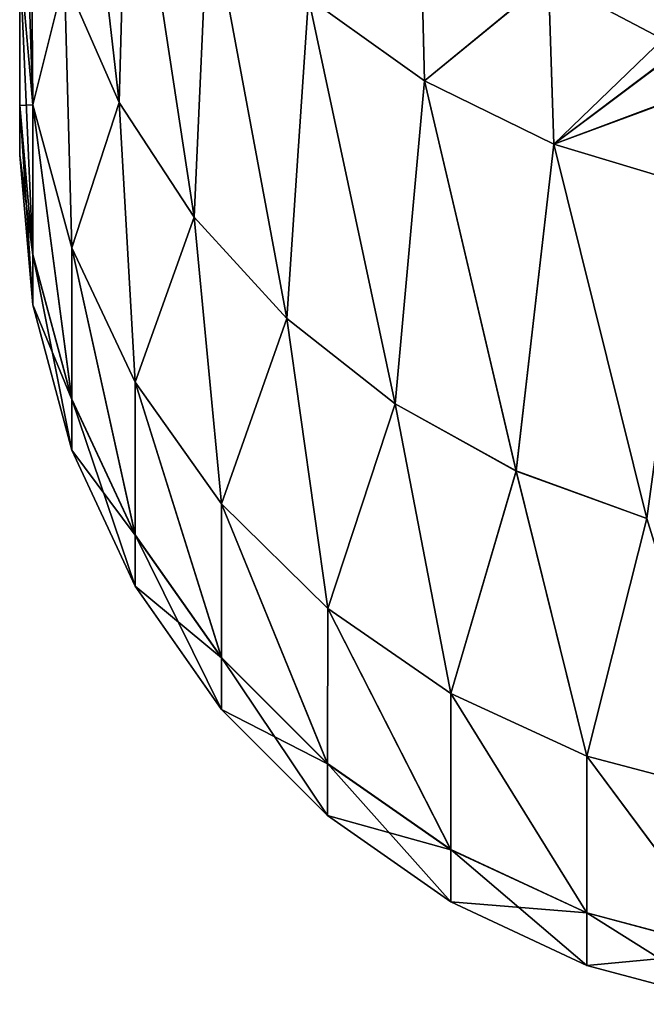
# Model space of a CAD drawing. Header units: metres. Extents: x -37.4 to 37.6, y -35 to 35.
# Tile 1 of 256: x -37.375 to -36.648, y -17.285 to -16.143. Entities that reach past the tile are written whole.
import ezdxf

# ---------------------------------------------------------------- set-up
doc = ezdxf.new("R2010")
doc.units = ezdxf.units.M
doc.layers.add('solid_506616_SW0001', color=7, linetype='CONTINUOUS')

msp = doc.modelspace()

# ---------------------------------------------------------------- linework, layer by layer
at = {"layer": 'solid_506616_SW0001'}
for points in [[(-37.375, -16.242535, -137.667511), (-37.375, 16.299999, -136.301376), (-37.375, 16.242304, -137.670242)], [(-37.375, -16.299999, -136.29863), (-37.375, 16.242535, -134.932495), (-37.375, 16.299999, -136.301376)], [(-37.375, -16.242535, -137.667511), (-37.375, -16.299999, -136.29863), (-37.375, 16.299999, -136.301376)], [(-37.375, -16.242304, -134.929764), (-37.375, -16.070547, -133.574646), (-37.375, 16.242535, -134.932495)], [(-37.375, -16.299999, -136.29863), (-37.375, -16.242304, -134.929764), (-37.375, 16.242535, -134.932495)], [(-37.375, -16.242535, -137.667511), (-37.375, 16.242304, -137.670242), (-37.375, 16.070547, -139.025345)], [(-37.375, -16.070547, -139.025345), (-37.375, -16.242535, -137.667511), (-37.375, 16.070547, -139.025345)], [(-37.259438, -16.239193, -132.060608), (-37.318653, -15.72131, -130.68689), (-37.323074, -16.094582, -132.094833)], [(-37.318657, -15.721318, -141.913101), (-37.259438, -16.239199, -140.539383), (-37.323074, -16.094585, -140.505142)], [(-37.318657, -15.721318, -141.913101), (-37.249722, -15.867829, -141.959534), (-37.259438, -16.239199, -140.539383)], [(-37.259438, -16.239193, -132.060608), (-37.249722, -15.86782, -130.640442), (-37.318653, -15.72131, -130.68689)], [(-37.359806, -16.241755, -133.545609), (-37.375, -15.784718, -132.165634), (-37.375, -16.070547, -133.574646)], [(-37.359806, -16.241755, -133.545609), (-37.361935, -15.94188, -132.130966), (-37.375, -15.784718, -132.165634)], [(-37.172691, -16.371937, -132.02919), (-37.249722, -15.86782, -130.640442), (-37.259438, -16.239193, -132.060608)], [(-37.249722, -15.867829, -141.959534), (-37.172688, -16.371943, -140.570801), (-37.259438, -16.239199, -140.539383)], [(-37.172691, -16.371937, -132.02919), (-37.155968, -16.001223, -130.59816), (-37.249722, -15.86782, -130.640442)], [(-37.249722, -15.867829, -141.959534), (-37.155968, -16.001232, -142.001816), (-37.172688, -16.371943, -140.570801)], [(-36.761719, -16.09617, -142.612671), (-36.7258, -15.881279, -143.118225), (-36.605644, -16.143187, -142.632019)], [(-36.7258, -15.881279, -143.118225), (-36.603409, -16.119709, -142.689804), (-36.605644, -16.143187, -142.632019)], [(-37.361935, -15.941885, -140.469009), (-37.359806, -16.241756, -139.054382), (-37.375, -16.070547, -139.025345)], [(-37.359806, -16.241755, -133.545609), (-37.323074, -16.094582, -132.094833), (-37.361935, -15.94188, -132.130966)], [(-37.323074, -16.094585, -140.505142), (-37.359806, -16.241756, -139.054382), (-37.361935, -15.941885, -140.469009)], [(-37.065094, -16.489346, -132.001404), (-37.155968, -16.001223, -130.59816), (-37.172691, -16.371937, -132.02919)], [(-37.155968, -16.001232, -142.001816), (-37.065094, -16.489351, -140.598587), (-37.172688, -16.371943, -140.570801)], [(-37.065094, -16.489346, -132.001404), (-37.040058, -16.117733, -130.561234), (-37.155968, -16.001223, -130.59816)], [(-37.155968, -16.001232, -142.001816), (-37.040058, -16.117743, -142.038757), (-37.065094, -16.489351, -140.598587)], [(-37.040058, -16.117733, -130.561234), (-36.905277, -16.214043, -130.530716), (-36.910122, -16.024128, -130.015717)], [(-36.910202, -16.024506, -142.583237), (-36.905277, -16.214054, -142.069275), (-37.040058, -16.117743, -142.038757)], [(-36.761719, -16.09617, -142.612671), (-36.905277, -16.214054, -142.069275), (-36.910202, -16.024506, -142.583237)], [(-36.905277, -16.214043, -130.530716), (-36.761616, -16.095779, -129.986267), (-36.910122, -16.024128, -130.015717)], [(-37.359806, -16.415339, -134.915176), (-37.375, -16.070547, -133.574646), (-37.375, -16.242304, -134.929764)], [(-37.359806, -16.415339, -134.915176), (-37.359806, -16.241755, -133.545609), (-37.375, -16.070547, -133.574646)], [(-37.359806, -16.241756, -139.054382), (-37.375, -16.242535, -137.667511), (-37.375, -16.070547, -139.025345)], [(-37.359806, -16.241755, -133.545609), (-37.31469, -16.407761, -133.517456), (-37.323074, -16.094582, -132.094833)], [(-37.323074, -16.094585, -140.505142), (-37.31469, -16.407763, -139.082535), (-37.359806, -16.241756, -139.054382)], [(-37.31469, -16.407761, -133.517456), (-37.259438, -16.239193, -132.060608), (-37.323074, -16.094582, -132.094833)], [(-37.259438, -16.239199, -140.539383), (-37.31469, -16.407763, -139.082535), (-37.323074, -16.094585, -140.505142)], [(-36.905277, -16.214043, -130.530716), (-36.755451, -16.287422, -130.507462), (-36.761616, -16.095779, -129.986267)], [(-36.761719, -16.09617, -142.612671), (-36.755455, -16.287432, -142.092545), (-36.905277, -16.214054, -142.069275)], [(-36.761719, -16.09617, -142.612671), (-36.605644, -16.143187, -142.632019), (-36.755455, -16.287432, -142.092545)], [(-36.761616, -16.095779, -129.986267), (-36.607712, -16.17692, -130.05307), (-36.60561, -16.142838, -129.967117)], [(-36.755451, -16.287422, -130.507462), (-36.607712, -16.17692, -130.05307), (-36.761616, -16.095779, -129.986267)], [(-36.939465, -16.588348, -131.977966), (-37.040058, -16.117733, -130.561234), (-37.065094, -16.489346, -132.001404)], [(-37.040058, -16.117743, -142.038757), (-36.939465, -16.588354, -140.622009), (-37.065094, -16.489351, -140.598587)], [(-36.939465, -16.588348, -131.977966), (-36.905277, -16.214043, -130.530716), (-37.040058, -16.117733, -130.561234)], [(-37.040058, -16.117743, -142.038757), (-36.905277, -16.214054, -142.069275), (-36.939465, -16.588354, -140.622009)], [(-36.755455, -16.287432, -142.092545), (-36.605644, -16.143187, -142.632019), (-36.607685, -16.175892, -142.549545)], [(-36.755455, -16.287432, -142.092545), (-36.607685, -16.175892, -142.549545), (-36.607887, -16.232044, -142.402145)], [(-36.755451, -16.287422, -130.507462), (-36.607815, -16.232666, -130.199493), (-36.607712, -16.17692, -130.05307)], [(-36.799084, -16.666359, -131.959503), (-36.905277, -16.214043, -130.530716), (-36.939465, -16.588348, -131.977966)], [(-36.905277, -16.214054, -142.069275), (-36.79908, -16.666365, -140.640472), (-36.939465, -16.588354, -140.622009)], [(-36.799084, -16.666359, -131.959503), (-36.755451, -16.287422, -130.507462), (-36.905277, -16.214043, -130.530716)], [(-36.905277, -16.214054, -142.069275), (-36.755455, -16.287432, -142.092545), (-36.79908, -16.666365, -140.640472)], [(-36.755455, -16.287432, -142.092545), (-36.607887, -16.232044, -142.402145), (-36.59483, -16.335796, -142.10788)], [(-36.755451, -16.287422, -130.507462), (-36.594845, -16.335785, -130.492126), (-36.607815, -16.232666, -130.199493)], [(-37.359806, -16.241756, -139.054382), (-37.359806, -16.415571, -137.682068), (-37.375, -16.242535, -137.667511)], [(-37.359806, -16.473648, -136.298615), (-37.375, -16.242304, -134.929764), (-37.375, -16.299999, -136.29863)], [(-37.359806, -16.415339, -134.915176), (-37.375, -16.242304, -134.929764), (-37.359806, -16.473648, -136.298615)], [(-37.359806, -16.415571, -137.682068), (-37.375, -16.299999, -136.29863), (-37.375, -16.242535, -137.667511)], [(-37.314693, -16.583115, -134.901016), (-37.31469, -16.407761, -133.517456), (-37.359806, -16.241755, -133.545609)], [(-37.314693, -16.583115, -134.901016), (-37.359806, -16.241755, -133.545609), (-37.359806, -16.415339, -134.915176)], [(-37.359806, -16.241756, -139.054382), (-37.314693, -16.583349, -137.696182), (-37.359806, -16.415571, -137.682068)], [(-37.359806, -16.241756, -139.054382), (-37.31469, -16.407763, -139.082535), (-37.314693, -16.583349, -137.696182)], [(-37.31469, -16.407761, -133.517456), (-37.241016, -16.563519, -133.491043), (-37.259438, -16.239193, -132.060608)], [(-37.259438, -16.239199, -140.539383), (-37.24102, -16.56352, -139.108948), (-37.31469, -16.407763, -139.082535)], [(-37.241016, -16.563519, -133.491043), (-37.172691, -16.371937, -132.02919), (-37.259438, -16.239193, -132.060608)], [(-37.172688, -16.371943, -140.570801), (-37.24102, -16.56352, -139.108948), (-37.259438, -16.239199, -140.539383)], [(-36.647617, -16.721338, -131.946487), (-36.755451, -16.287422, -130.507462), (-36.799084, -16.666359, -131.959503)], [(-36.755455, -16.287432, -142.092545), (-36.647617, -16.721344, -140.653488), (-36.79908, -16.666365, -140.640472)], [(-36.755455, -16.287432, -142.092545), (-36.59483, -16.335796, -142.10788), (-36.647617, -16.721344, -140.653488)], [(-36.647617, -16.721338, -131.946487), (-36.594845, -16.335785, -130.492126), (-36.755451, -16.287422, -130.507462)], [(-37.359806, -16.473648, -136.298615), (-37.375, -16.299999, -136.29863), (-37.359806, -16.415571, -137.682068)], [(-37.172688, -16.371943, -140.570801), (-37.141033, -16.704298, -139.132828), (-37.24102, -16.56352, -139.108948)], [(-37.241016, -16.563519, -133.491043), (-37.141033, -16.704296, -133.467163), (-37.172691, -16.371937, -132.02919)], [(-37.141033, -16.704296, -133.467163), (-37.065094, -16.489346, -132.001404), (-37.172691, -16.371937, -132.02919)], [(-37.065094, -16.489351, -140.598587), (-37.141033, -16.704298, -139.132828), (-37.172688, -16.371943, -140.570801)], [(-37.359806, -16.415339, -134.915176), (-37.359806, -16.473648, -136.298615), (-37.314693, -16.642019, -136.298599)], [(-37.314693, -16.583115, -134.901016), (-37.359806, -16.415339, -134.915176), (-37.314693, -16.642019, -136.298599)], [(-37.359806, -16.473648, -136.298615), (-37.359806, -16.415571, -137.682068), (-37.314693, -16.583349, -137.696182)], [(-37.241024, -16.740536, -134.887741), (-37.31469, -16.407761, -133.517456), (-37.314693, -16.583115, -134.901016)], [(-37.31469, -16.407763, -139.082535), (-37.241024, -16.740772, -137.709442), (-37.314693, -16.583349, -137.696182)], [(-37.241024, -16.740536, -134.887741), (-37.241016, -16.563519, -133.491043), (-37.31469, -16.407761, -133.517456)], [(-37.31469, -16.407763, -139.082535), (-37.24102, -16.56352, -139.108948), (-37.241024, -16.740772, -137.709442)], [(-37.314693, -16.642019, -136.298599), (-37.359806, -16.473648, -136.298615), (-37.314693, -16.583349, -137.696182)], [(-37.141033, -16.704296, -133.467163), (-37.017776, -16.825815, -133.446548), (-37.065094, -16.489346, -132.001404)], [(-37.065094, -16.489351, -140.598587), (-37.017776, -16.825817, -139.153427), (-37.141033, -16.704298, -139.132828)], [(-37.017776, -16.825815, -133.446548), (-36.939465, -16.588348, -131.977966), (-37.065094, -16.489346, -132.001404)], [(-36.939465, -16.588354, -140.622009), (-37.017776, -16.825817, -139.153427), (-37.065094, -16.489351, -140.598587)], [(-37.141045, -16.882816, -134.875732), (-37.241016, -16.563519, -133.491043), (-37.241024, -16.740536, -134.887741)], [(-37.24102, -16.56352, -139.108948), (-37.141045, -16.883057, -137.72142), (-37.241024, -16.740772, -137.709442)], [(-37.24102, -16.56352, -139.108948), (-37.141033, -16.704298, -139.132828), (-37.141045, -16.883057, -137.72142)], [(-37.141045, -16.882816, -134.875732), (-37.141033, -16.704296, -133.467163), (-37.241016, -16.563519, -133.491043)], [(-37.314693, -16.583115, -134.901016), (-37.314693, -16.642019, -136.298599), (-37.241024, -16.799999, -136.298584)], [(-37.241024, -16.740536, -134.887741), (-37.314693, -16.583115, -134.901016), (-37.241024, -16.799999, -136.298584)], [(-37.314693, -16.642019, -136.298599), (-37.314693, -16.583349, -137.696182), (-37.241024, -16.740772, -137.709442)], [(-37.017776, -16.825815, -133.446548), (-36.874989, -16.924385, -133.42984), (-36.939465, -16.588348, -131.977966)], [(-36.939465, -16.588354, -140.622009), (-36.874989, -16.924387, -139.170151), (-37.017776, -16.825817, -139.153427)], [(-36.874989, -16.924385, -133.42984), (-36.799084, -16.666359, -131.959503), (-36.939465, -16.588348, -131.977966)], [(-36.79908, -16.666365, -140.640472), (-36.874989, -16.924387, -139.170151), (-36.939465, -16.588354, -140.622009)], [(-37.241024, -16.799999, -136.298584), (-37.314693, -16.642019, -136.298599), (-37.241024, -16.740772, -137.709442)], [(-36.874989, -16.924385, -133.42984), (-36.71701, -16.997013, -133.417526), (-36.799084, -16.666359, -131.959503)], [(-36.79908, -16.666365, -140.640472), (-36.71701, -16.997015, -139.182465), (-36.874989, -16.924387, -139.170151)], [(-36.71701, -16.997013, -133.417526), (-36.647617, -16.721338, -131.946487), (-36.799084, -16.666359, -131.959503)], [(-36.647617, -16.721344, -140.653488), (-36.71701, -16.997015, -139.182465), (-36.79908, -16.666365, -140.640472)], [(-37.017788, -17.005638, -134.865372), (-37.141033, -16.704296, -133.467163), (-37.141045, -16.882816, -134.875732)], [(-37.141033, -16.704298, -139.132828), (-37.017788, -17.00588, -137.731766), (-37.141045, -16.883057, -137.72142)], [(-37.017788, -17.005638, -134.865372), (-37.017776, -16.825815, -133.446548), (-37.141033, -16.704296, -133.467163)], [(-37.141033, -16.704298, -139.132828), (-37.017776, -16.825817, -139.153427), (-37.017788, -17.00588, -137.731766)], [(-36.71701, -16.997013, -133.417526), (-36.548645, -17.041491, -133.409988), (-36.647617, -16.721338, -131.946487)], [(-36.647617, -16.721344, -140.653488), (-36.548645, -17.041492, -139.190002), (-36.71701, -16.997015, -139.182465)], [(-37.241024, -16.740536, -134.887741), (-37.241024, -16.799999, -136.298584), (-37.141045, -16.942787, -136.298569)], [(-37.141045, -16.882816, -134.875732), (-37.241024, -16.740536, -134.887741), (-37.141045, -16.942787, -136.298569)], [(-37.241024, -16.799999, -136.298584), (-37.241024, -16.740772, -137.709442), (-37.141045, -16.883057, -137.72142)], [(-37.141045, -16.942787, -136.298569), (-37.241024, -16.799999, -136.298584), (-37.141045, -16.883057, -137.72142)], [(-36.875, -17.105265, -134.856964), (-37.017776, -16.825815, -133.446548), (-37.017788, -17.005638, -134.865372)], [(-37.017776, -16.825817, -139.153427), (-36.875, -17.105509, -137.740143), (-37.017788, -17.00588, -137.731766)], [(-36.875, -17.105265, -134.856964), (-36.874989, -16.924385, -133.42984), (-37.017776, -16.825815, -133.446548)], [(-37.017776, -16.825817, -139.153427), (-36.874989, -16.924387, -139.170151), (-36.875, -17.105509, -137.740143)], [(-37.141045, -16.882816, -134.875732), (-37.141045, -16.942787, -136.298569), (-37.017788, -17.066044, -136.298553)], [(-37.017788, -17.005638, -134.865372), (-37.141045, -16.882816, -134.875732), (-37.017788, -17.066044, -136.298553)], [(-37.141045, -16.942787, -136.298569), (-37.141045, -16.883057, -137.72142), (-37.017788, -17.00588, -137.731766)], [(-36.717022, -17.178671, -134.850769), (-36.874989, -16.924385, -133.42984), (-36.875, -17.105265, -134.856964)], [(-36.874989, -16.924387, -139.170151), (-36.717022, -17.178915, -137.746323), (-36.875, -17.105509, -137.740143)], [(-36.717022, -17.178671, -134.850769), (-36.71701, -16.997013, -133.417526), (-36.874989, -16.924385, -133.42984)], [(-36.874989, -16.924387, -139.170151), (-36.71701, -16.997015, -139.182465), (-36.717022, -17.178915, -137.746323)], [(-37.017788, -17.066044, -136.298553), (-37.141045, -16.942787, -136.298569), (-37.017788, -17.00588, -137.731766)], [(-36.548649, -17.223627, -134.846985), (-36.71701, -16.997013, -133.417526), (-36.717022, -17.178671, -134.850769)], [(-36.71701, -16.997015, -139.182465), (-36.548649, -17.223871, -137.750107), (-36.717022, -17.178915, -137.746323)], [(-36.548649, -17.223627, -134.846985), (-36.548645, -17.041491, -133.409988), (-36.71701, -16.997013, -133.417526)], [(-36.71701, -16.997015, -139.182465), (-36.548645, -17.041492, -139.190002), (-36.548649, -17.223871, -137.750107)], [(-37.017788, -17.005638, -134.865372), (-37.017788, -17.066044, -136.298553), (-36.875, -17.166025, -136.298553)], [(-36.875, -17.105265, -134.856964), (-37.017788, -17.005638, -134.865372), (-36.875, -17.166025, -136.298553)], [(-37.017788, -17.066044, -136.298553), (-37.017788, -17.00588, -137.731766), (-36.875, -17.105509, -137.740143)], [(-36.875, -17.166025, -136.298553), (-37.017788, -17.066044, -136.298553), (-36.875, -17.105509, -137.740143)], [(-36.875, -17.105265, -134.856964), (-36.875, -17.166025, -136.298553), (-36.717022, -17.239693, -136.298538)], [(-36.717022, -17.178671, -134.850769), (-36.875, -17.105265, -134.856964), (-36.717022, -17.239693, -136.298538)], [(-36.875, -17.166025, -136.298553), (-36.875, -17.105509, -137.740143), (-36.717022, -17.178915, -137.746323)], [(-36.717022, -17.239693, -136.298538), (-36.875, -17.166025, -136.298553), (-36.717022, -17.178915, -137.746323)], [(-36.717022, -17.178671, -134.850769), (-36.717022, -17.239693, -136.298538), (-36.548649, -17.284807, -136.298538)], [(-36.548649, -17.223627, -134.846985), (-36.717022, -17.178671, -134.850769), (-36.548649, -17.284807, -136.298538)], [(-36.717022, -17.239693, -136.298538), (-36.717022, -17.178915, -137.746323), (-36.548649, -17.223871, -137.750107)], [(-36.548649, -17.284807, -136.298538), (-36.717022, -17.239693, -136.298538), (-36.548649, -17.223871, -137.750107)]]:
    msp.add_3dface(points, dxfattribs=at)

doc.saveas('drawing.dxf')
